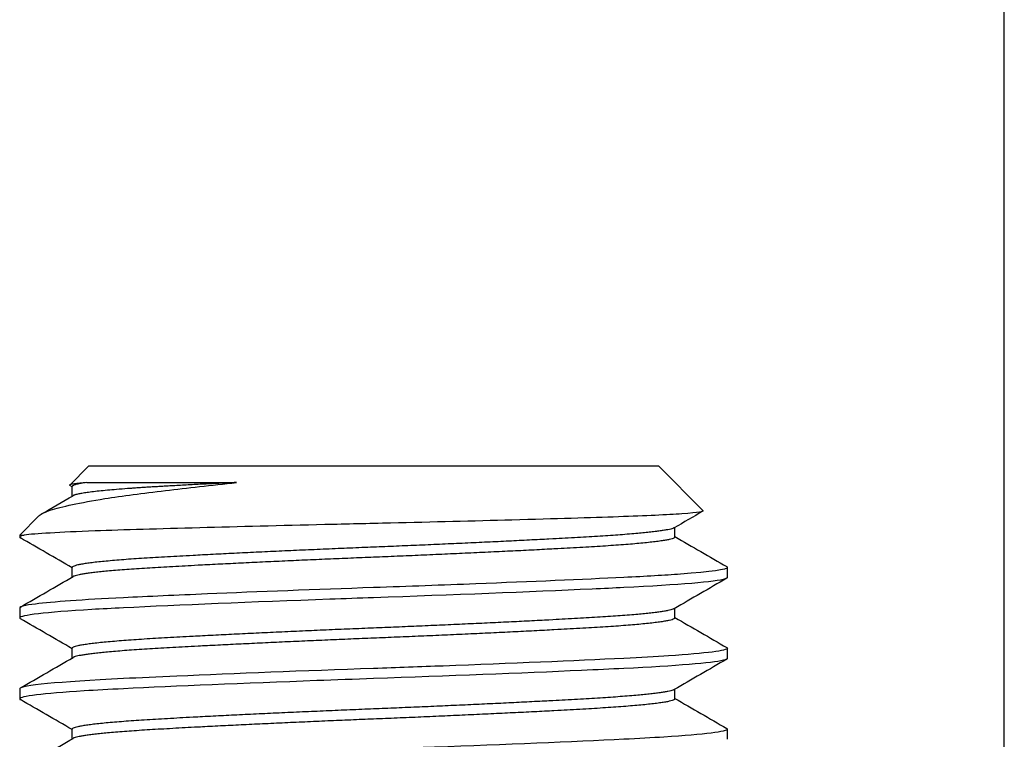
# Model space of a CAD drawing. Extents: x 0 to 796, y 0 to 496.
# Tile 218 of 222: x 719.892 to 720.501, y 293.024 to 293.469. Entities that reach past the tile are written whole.
import ezdxf

# ---------------------------------------------------------------- set-up
doc = ezdxf.new("R2010")
doc.units = 0
doc.header["$LTSCALE"] = 12
doc.header["$MEASUREMENT"] = 0
doc.layers.add('X', color=1, linetype='CONTINUOUS')

msp = doc.modelspace()

# ---------------------------------------------------------------- linework, layer by layer
at = {"layer": 'X'}
for p, q in [((720.5007, 283.01043), (720.5007, 297.80103)), ((719.93457, 293.1929), (719.92298, 293.1813)), ((720.28707, 293.1929), (719.93457, 293.1929)), ((720.28707, 293.1929), (720.31451, 293.16545)), ((719.92455, 293.18013), (719.92311, 293.18096)), ((719.93361, 293.18287), (720.02608, 293.18287)), ((719.92455, 293.17442), (719.92455, 293.1804)), ((719.9039, 293.16223), (719.89207, 293.1504)), ((719.89207, 293.1504), (719.89207, 293.14915)), ((719.89207, 293.1504), (719.8949, 293.1504)), ((720.2971, 293.14915), (720.2971, 293.15513)), ((719.92455, 293.12442), (719.92455, 293.1304)), ((720.32957, 293.12415), (720.32957, 293.1304)), ((719.89207, 293.1054), (719.89207, 293.09915)), ((720.2971, 293.09915), (720.2971, 293.10513)), ((719.92455, 293.07442), (719.92455, 293.0804)), ((720.32957, 293.07415), (720.32957, 293.0804)), ((719.89207, 293.0554), (719.89207, 293.04915)), ((720.2971, 293.04915), (720.2971, 293.05513)), ((719.92455, 293.02442), (719.92455, 293.0304)), ((720.32957, 293.02415), (720.32957, 293.0304))]:
    msp.add_line(p, q, dxfattribs=at)
msp.add_ellipse((720.11106, 293.15227), major_axis=(0.21899, 0.00313), ratio=0.034465, start_param=2.980166, end_param=3.141098, dxfattribs=at)
for points, knots in [([(719.9039, 293.16223), (719.90468, 293.16301), (719.90642, 293.16417), (719.91786, 293.16801), (719.92933, 293.17045), (719.9555, 293.17458), (719.9682, 293.17622), (719.99563, 293.17947), (720.01041, 293.18114), (720.02608, 293.18287)], [0, 0, 0, 0, 0.1233135, 0.1233135, 0.3140703, 0.3140703, 0.447673, 0.447673, 0.5764464, 0.5764464, 0.5764464, 0.5764464]), ([(719.93361, 293.18287), (719.92747, 293.18237), (719.92262, 293.18178), (719.92296, 293.18107), (719.92302, 293.18101), (719.92311, 293.18096)], [2.8248597, 2.8248597, 2.8248597, 2.8248597, 3.2422338, 3.2422338, 3.2763201, 3.2763201, 3.2763201, 3.2763201]), ([(720.31451, 293.16545), (720.31502, 293.16495), (720.31224, 293.16429), (720.29249, 293.16287), (720.27917, 293.16224), (720.24527, 293.16105), (720.22326, 293.16039), (720.17276, 293.15901), (720.14734, 293.15837), (720.10778, 293.15746), (720.0941, 293.15715), (720.05352, 293.15618), (720.0273, 293.15552), (719.97835, 293.15418), (719.95641, 293.15356), (719.92763, 293.15249), (719.91831, 293.15207), (719.90354, 293.15123), (719.89816, 293.15081), (719.8949, 293.1504)], [0.000001, 0.000001, 0.000001, 0.000001, 0.274199, 0.274199, 0.501762, 0.501762, 0.728098, 0.728098, 0.925534, 0.925534, 1.028599, 1.028599, 1.235693, 1.235693, 1.452266, 1.452266, 1.587424, 1.587424, 1.722942, 1.722942, 1.722942, 1.722942]), ([(719.89207, 293.14915), (719.89207, 293.149), (719.8922, 293.14885), (719.89245, 293.1487), (719.89246, 293.14869), (719.89247, 293.14869), (719.89248, 293.14868)], [67.12975578, 67.12975578, 67.12975578, 67.12975578, 67.16244144, 67.16244144, 67.16244144, 67.16380913, 67.16380913, 67.16380913, 67.16380913]), ([(720.32916, 293.13086), (720.32944, 293.13071), (720.32957, 293.13055), (720.32957, 293.1304), (720.32957, 293.12909), (720.31941, 293.12763), (720.30048, 293.12622), (720.29089, 293.12551), (720.27912, 293.12481), (720.2655, 293.12415), (720.24011, 293.12291), (720.20837, 293.12154), (720.17404, 293.12021), (720.15356, 293.11942), (720.13224, 293.11864), (720.11082, 293.1179), (720.07513, 293.11667), (720.03954, 293.11531), (720.00809, 293.11399), (719.98899, 293.11318), (719.97147, 293.1124), (719.95614, 293.11165), (719.93108, 293.11043), (719.9123, 293.10908), (719.90185, 293.10777), (719.89538, 293.10695), (719.89207, 293.10616), (719.89207, 293.1054)], [1.369945, 1.369945, 1.369945, 1.369945, 1.40403, 1.40403, 1.40403, 1.69512, 1.69512, 1.69512, 1.842497, 1.842497, 1.842497, 2.11725, 2.11725, 2.11725, 2.281088, 2.281088, 2.281088, 2.554056, 2.554056, 2.554056, 2.719807, 2.719807, 2.719807, 2.990834, 2.990834, 2.990834, 3.158654, 3.158654, 3.158654, 3.158654]), ([(720.32957, 293.12415), (720.32957, 293.12386), (720.32908, 293.12356), (720.3281, 293.12325), (720.32243, 293.1215), (720.2996, 293.11956), (720.2655, 293.1179), (720.25939, 293.1176), (720.25278, 293.11729), (720.24589, 293.11697), (720.20769, 293.11523), (720.1588, 293.1133), (720.11082, 293.11165), (720.10188, 293.11134), (720.09276, 293.11102), (720.08379, 293.11069), (720.0359, 293.10895), (719.98988, 293.10704), (719.95614, 293.1054), (719.94923, 293.10506), (719.94265, 293.10471), (719.93667, 293.10435), (719.90798, 293.10264), (719.89207, 293.10078), (719.89207, 293.09915)], [63.657368, 63.657368, 63.657368, 63.657368, 63.722339, 63.722339, 63.722339, 64.095734, 64.095734, 64.095734, 64.162712, 64.162712, 64.162712, 64.534159, 64.534159, 64.534159, 64.603381, 64.603381, 64.603381, 64.972647, 64.972647, 64.972647, 65.048301, 65.048301, 65.048301, 65.411344, 65.411344, 65.411344, 65.411344]), ([(719.89207, 293.09915), (719.89207, 293.09903), (719.89215, 293.09891), (719.8923, 293.0988), (719.89235, 293.09876), (719.89241, 293.09872), (719.89248, 293.09868)], [63.62335024, 63.62335024, 63.62335024, 63.62335024, 63.64904943, 63.64904943, 63.64904943, 63.65736811, 63.65736811, 63.65736811, 63.65736811]), ([(720.32916, 293.08086), (720.32944, 293.08071), (720.32957, 293.08055), (720.32957, 293.0804), (720.32957, 293.07892), (720.31672, 293.07727), (720.29322, 293.07571), (720.28516, 293.07518), (720.27586, 293.07465), (720.2655, 293.07415), (720.23518, 293.07267), (720.19582, 293.07101), (720.15393, 293.06945), (720.13977, 293.06892), (720.1253, 293.0684), (720.11082, 293.0679), (720.06778, 293.06641), (720.02488, 293.06475), (719.98921, 293.06318), (719.97736, 293.06265), (719.96625, 293.06214), (719.95614, 293.06165), (719.91599, 293.05969), (719.89248, 293.05742), (719.89208, 293.05545), (719.89207, 293.05543), (719.89207, 293.05542), (719.89207, 293.0554)], [4.880483, 4.880483, 4.880483, 4.880483, 4.914528, 4.914528, 4.914528, 5.241187, 5.241187, 5.241187, 5.353242, 5.353242, 5.353242, 5.681081, 5.681081, 5.681081, 5.791828, 5.791828, 5.791828, 6.120949, 6.120949, 6.120949, 6.230287, 6.230287, 6.230287, 6.664657, 6.664657, 6.664657, 6.668618, 6.668618, 6.668618, 6.668618]), ([(720.32957, 293.07415), (720.32957, 293.07377), (720.32872, 293.07337), (720.32704, 293.07297), (720.32005, 293.07129), (720.29793, 293.06948), (720.2655, 293.0679), (720.25747, 293.06751), (720.24868, 293.0671), (720.23943, 293.06668), (720.20239, 293.06502), (720.15638, 293.06322), (720.11082, 293.06165), (720.09913, 293.06124), (720.08727, 293.06082), (720.07566, 293.06039), (720.03079, 293.05874), (719.98815, 293.05696), (719.95614, 293.0554), (719.94733, 293.05497), (719.93917, 293.05452), (719.93196, 293.05406), (719.90623, 293.05243), (719.89207, 293.05069), (719.89207, 293.04915)], [60.146116, 60.146116, 60.146116, 60.146116, 60.231144, 60.231144, 60.231144, 60.585069, 60.585069, 60.585069, 60.672726, 60.672726, 60.672726, 61.024114, 61.024114, 61.024114, 61.114318, 61.114318, 61.114318, 61.463253, 61.463253, 61.463253, 61.559353, 61.559353, 61.559353, 61.90253, 61.90253, 61.90253, 61.90253]), ([(719.89207, 293.04915), (719.89207, 293.04909), (719.89209, 293.04904), (719.89212, 293.04899), (719.89218, 293.04889), (719.8923, 293.04878), (719.89248, 293.04868)], [60.11204812, 60.11204812, 60.11204812, 60.11204812, 60.12382287, 60.12382287, 60.12382287, 60.14611557, 60.14611557, 60.14611557, 60.14611557]), ([(720.32916, 293.03086), (720.32944, 293.03071), (720.32957, 293.03055), (720.32957, 293.0304), (720.32957, 293.02887), (720.31563, 293.02714), (720.29029, 293.02552), (720.28294, 293.02505), (720.27459, 293.02459), (720.2655, 293.02415), (720.23401, 293.02261), (720.19238, 293.02087), (720.14843, 293.01924), (720.13604, 293.01878), (720.12337, 293.01833), (720.11082, 293.0179), (720.06601, 293.01635), (720.02093, 293.01459), (719.98429, 293.01296), (719.97428, 293.01251), (719.96479, 293.01207), (719.95614, 293.01165), (719.91583, 293.00968), (719.89207, 293.00738), (719.89207, 293.0054)], [8.386798, 8.386798, 8.386798, 8.386798, 8.420774, 8.420774, 8.420774, 8.760041, 8.760041, 8.760041, 8.858527, 8.858527, 8.858527, 9.199933, 9.199933, 9.199933, 9.296172, 9.296172, 9.296172, 9.639847, 9.639847, 9.639847, 9.733713, 9.733713, 9.733713, 10.171107, 10.171107, 10.171107, 10.171107])]:
    msp.add_open_spline(points, degree=3, knots=knots, dxfattribs=at)
msp.add_rational_spline([(719.93361, 293.18287), (719.92455, 293.18159), (719.92455, 293.1804)], [0.963463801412, 0.969555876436, 1], degree=2, dxfattribs=at)
for points, weights, knots in [([(720.02608, 293.18287), (719.9999, 293.18159), (719.97911, 293.1804), (719.93002, 293.17759), (719.92503, 293.1747)], [0.963463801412, 0.969555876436, 1, 0.930986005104, 0.98711395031], [0.02738127, 0.02738127, 0.02738127, 0.029761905, 0.029761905, 0.035158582, 0.035158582, 0.035158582]), ([(720.29661, 293.15485), (720.29162, 293.15196), (720.24254, 293.14915), (720.18798, 293.14602), (720.11082, 293.1429)], [0.98711395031, 0.930986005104, 1, 0.923879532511, 1], [0.06007951, 0.06007951, 0.06007951, 0.06547619, 0.06547619, 0.07142857, 0.07142857, 0.07142857]), ([(720.2971, 293.14915), (720.2971, 293.14602), (720.24254, 293.1429), (720.18798, 293.13977), (720.11082, 293.13665)], [1, 0.923879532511, 1, 0.923879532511, 1], [0.05952381, 0.05952381, 0.05952381, 0.06547619, 0.06547619, 0.07142857, 0.07142857, 0.07142857]), ([(720.11082, 293.1429), (720.03366, 293.13977), (719.97911, 293.13665), (719.92455, 293.13352), (719.92455, 293.1304)], [1, 0.923879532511, 1, 0.923879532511, 1], [0.07142857, 0.07142857, 0.07142857, 0.07738095, 0.07738095, 0.08333333, 0.08333333, 0.08333333]), ([(720.11082, 293.13665), (720.03366, 293.13352), (719.97911, 293.1304), (719.93002, 293.12759), (719.92503, 293.1247)], [1, 0.923879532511, 1, 0.930986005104, 0.98711395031], [0.07142857, 0.07142857, 0.07142857, 0.07738095, 0.07738095, 0.08277763, 0.08277763, 0.08277763]), ([(720.29661, 293.10485), (720.29162, 293.10196), (720.24254, 293.09915), (720.18798, 293.09602), (720.11082, 293.0929)], [0.98711395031, 0.930986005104, 1, 0.923879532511, 1], [0.10769856, 0.10769856, 0.10769856, 0.11309524, 0.11309524, 0.11904762, 0.11904762, 0.11904762]), ([(720.2971, 293.09915), (720.2971, 293.09602), (720.24254, 293.0929), (720.18798, 293.08977), (720.11082, 293.08665)], [1, 0.923879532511, 1, 0.923879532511, 1], [0.10714286, 0.10714286, 0.10714286, 0.11309524, 0.11309524, 0.11904762, 0.11904762, 0.11904762]), ([(720.11082, 293.0929), (720.03366, 293.08977), (719.97911, 293.08665), (719.92455, 293.08352), (719.92455, 293.0804)], [1, 0.923879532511, 1, 0.923879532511, 1], [0.11904762, 0.11904762, 0.11904762, 0.125, 0.125, 0.13095238, 0.13095238, 0.13095238]), ([(720.11082, 293.08665), (720.03366, 293.08352), (719.97911, 293.0804), (719.93002, 293.07759), (719.92503, 293.0747)], [1, 0.923879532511, 1, 0.930986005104, 0.98711395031], [0.11904762, 0.11904762, 0.11904762, 0.125, 0.125, 0.13039668, 0.13039668, 0.13039668]), ([(720.29661, 293.05485), (720.29162, 293.05196), (720.24254, 293.04915), (720.18798, 293.04602), (720.11082, 293.0429)], [0.98711395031, 0.930986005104, 1, 0.923879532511, 1], [0.15531761, 0.15531761, 0.15531761, 0.16071429, 0.16071429, 0.16666667, 0.16666667, 0.16666667]), ([(720.2971, 293.04915), (720.2971, 293.04602), (720.24254, 293.0429), (720.18798, 293.03977), (720.11082, 293.03665)], [1, 0.923879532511, 1, 0.923879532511, 1], [0.1547619, 0.1547619, 0.1547619, 0.16071429, 0.16071429, 0.16666667, 0.16666667, 0.16666667]), ([(720.11082, 293.0429), (720.03366, 293.03977), (719.97911, 293.03665), (719.92455, 293.03352), (719.92455, 293.0304)], [1, 0.923879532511, 1, 0.923879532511, 1], [0.16666667, 0.16666667, 0.16666667, 0.17261905, 0.17261905, 0.17857143, 0.17857143, 0.17857143]), ([(720.11082, 293.03665), (720.03366, 293.03352), (719.97911, 293.0304), (719.93002, 293.02759), (719.92503, 293.0247)], [1, 0.923879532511, 1, 0.930986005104, 0.98711395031], [0.16666667, 0.16666667, 0.16666667, 0.17261905, 0.17261905, 0.17801572, 0.17801572, 0.17801572])]:
    msp.add_rational_spline(points, weights, degree=2, knots=knots, dxfattribs=at)
for points in [[(719.90551, 293.1634), (719.91202, 293.16717), (719.91852, 293.17093), (719.92503, 293.1747)], [(720.31439, 293.16514), (720.30847, 293.16171), (720.30254, 293.15828), (720.29661, 293.15485)], [(719.92455, 293.13013), (719.91386, 293.13631), (719.90317, 293.1425), (719.89248, 293.14868)], [(720.2971, 293.14942), (720.30778, 293.14323), (720.31847, 293.13705), (720.32916, 293.13086)], [(719.89248, 293.10586), (719.90333, 293.11214), (719.91418, 293.11842), (719.92503, 293.1247)], [(720.32916, 293.12368), (720.31831, 293.1174), (720.30746, 293.11113), (720.29661, 293.10485)], [(719.92455, 293.08013), (719.91386, 293.08631), (719.90317, 293.0925), (719.89248, 293.09868)], [(720.2971, 293.09942), (720.30778, 293.09323), (720.31847, 293.08705), (720.32916, 293.08086)], [(719.89248, 293.05586), (719.90333, 293.06214), (719.91418, 293.06842), (719.92503, 293.0747)], [(720.32916, 293.07368), (720.31831, 293.0674), (720.30746, 293.06113), (720.29661, 293.05485)], [(719.92455, 293.03013), (719.91386, 293.03631), (719.90317, 293.0425), (719.89248, 293.04868)], [(720.2971, 293.04942), (720.30778, 293.04323), (720.31847, 293.03705), (720.32916, 293.03086)], [(719.89248, 293.00586), (719.90333, 293.01214), (719.91418, 293.01842), (719.92503, 293.0247)]]:
    msp.add_open_spline(points, degree=3, dxfattribs=at)

doc.saveas('drawing.dxf')
